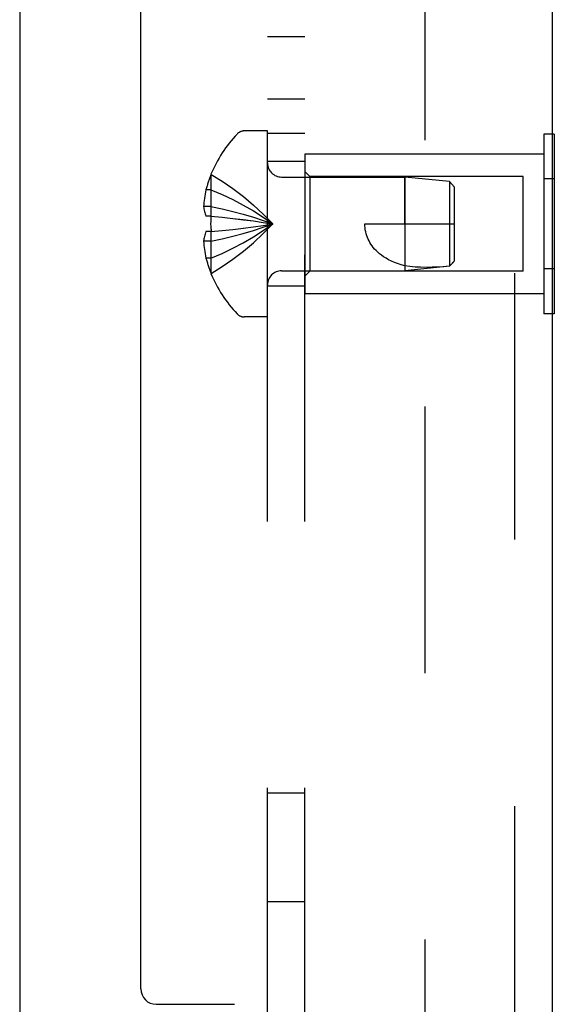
# Model space of a CAD drawing. Header units: inches. Extents: x 0 to 97.1, y 0 to 62.9.
# Tile 26 of 60: x 58.5 to 59.6, y 37.5 to 39.5. Entities that reach past the tile are written whole.
import ezdxf

# ---------------------------------------------------------------- set-up
doc = ezdxf.new("R2010")
doc.units = ezdxf.units.IN
doc.header["$LTSCALE"] = 5.342857
doc.header["$MEASUREMENT"] = 0
doc.linetypes.add('HIDDEN', pattern=[0.2, 0.1, -0.1])
doc.layers.get('0').update_dxf_attribs({"linetype": 'CONTINUOUS'})
for name, color, linetype in [('DEFAULT_2', 8, 'HIDDEN'), ('REAR_DOOR', 7, 'CONTINUOUS'), ('SUBPANEL', 7, 'CONTINUOUS')]:
    doc.layers.add(name, color=color, linetype=linetype)

msp = doc.modelspace()

# ---------------------------------------------------------------- linework, layer by layer
at = {"color": 3, "linetype": 'Continuous'}
msp.add_line((58.505346, 39.741072), (58.505346, 22.145072), dxfattribs=at)
at = {"layer": 'DEFAULT_2', "color": 8, "linetype": 'HIDDEN'}
msp.add_line((59.317854, 39.770494), (59.317854, 22.11565), dxfattribs=at)
at = {"layer": 'REAR_DOOR', "color": 3, "linetype": 'Continuous'}
for p, q in [((58.748268, 37.534572), (58.748268, 40.603072)), ((59.573268, 40.548072), (59.573268, 36.693072)), ((58.779268, 37.503572), (58.936268, 37.503572))]:
    msp.add_line(p, q, dxfattribs=at)
at = {"layer": 'REAR_DOOR', "color": 8, "linetype": 'HIDDEN'}
for p, q in [((59.498268, 21.338072), (59.498268, 40.548072)), ((59.002268, 39.254572), (58.955718, 39.254572)), ((59.002268, 38.881572), (59.002268, 39.254572)), ((59.556268, 39.248205), (59.556268, 38.887938)), ((59.573268, 39.248205), (59.556268, 39.248205)), ((59.077268, 39.208072), (59.077268, 38.928072)), ((59.556268, 39.208072), (59.077268, 39.208072)), ((58.889309, 39.167338), (58.888911, 39.167572)), ((58.888911, 39.166357), (58.889309, 39.167338)), ((58.888911, 39.166357), (58.888911, 39.083572)), ((59.087267, 39.163072), (59.077267, 39.173072)), ((59.087268, 39.163072), (59.087268, 38.973072)), ((59.514768, 39.163072), (59.087268, 39.163072)), ((59.514768, 38.973072), (59.514768, 39.163072)), ((59.030468, 39.162072), (59.277268, 39.162072)), ((59.277264, 39.068072), (59.277268, 39.162072)), ((59.367317, 39.153066), (59.277267, 39.162071)), ((59.277268, 39.162072), (59.277268, 38.974072)), ((59.367317, 39.153066), (59.367317, 38.983077)), ((59.377268, 39.142071), (59.367317, 39.153066)), ((59.573268, 39.158138), (59.556268, 39.158138)), ((58.888911, 39.136572), (58.878863, 39.136572)), ((59.377268, 38.994072), (59.377268, 39.142071)), ((58.888911, 39.102971), (58.873962, 39.102971)), ((58.888911, 39.083572), (58.878863, 39.083572)), ((58.889309, 39.083535), (58.888911, 39.083572)), ((58.888911, 39.083572), (58.911384, 39.081402)), ((59.197268, 39.068072), (59.377268, 39.068072)), ((58.888911, 39.052572), (58.878863, 39.052572)), ((58.888911, 39.052572), (58.911384, 39.054742)), ((58.889309, 39.052608), (58.888911, 39.052572)), ((58.888911, 39.052572), (58.888911, 38.969786)), ((58.889088, 39.057759), (58.889309, 39.052608)), ((58.911061, 39.054709), (58.932869, 39.057053)), ((58.932617, 39.057024), (58.953764, 39.059541)), ((58.95358, 39.059518), (58.974069, 39.062207)), ((58.888911, 39.033172), (58.873962, 39.033172)), ((58.888911, 38.999572), (58.878863, 38.999572)), ((59.377267, 38.994072), (59.367317, 38.983077)), ((59.367317, 38.983137), (59.374921, 38.991483)), ((58.888911, 38.969786), (58.889309, 38.968805)), ((58.889309, 38.968805), (58.888911, 38.968572)), ((59.030468, 38.974072), (59.277268, 38.974072)), ((59.087267, 38.973072), (59.077267, 38.963072)), ((59.514768, 38.973072), (59.087268, 38.973072)), ((59.367317, 38.983077), (59.277267, 38.974072)), ((59.573268, 38.978005), (59.556268, 38.978005)), ((59.556268, 38.928072), (59.077268, 38.928072)), ((59.573268, 38.887938), (59.556268, 38.887938)), ((59.002268, 38.881572), (58.955718, 38.881572))]:
    msp.add_line(p, q, dxfattribs=at)
at = {"layer": 'REAR_DOOR', "color": 7, "linetype": 'Continuous'}
for p, q in [((59.577268, 39.248205), (59.573268, 39.248205)), ((59.577268, 39.248205), (59.577268, 38.887938)), ((59.577268, 39.158138), (59.573268, 39.158138)), ((59.577268, 38.978005), (59.573268, 38.978005)), ((59.577268, 38.887938), (59.573268, 38.887938))]:
    msp.add_line(p, q, dxfattribs=at)
at = {"layer": 'REAR_DOOR', "color": 8, "linetype": 'HIDDEN'}
for points in [[(58.889309, 39.167338), (58.911384, 39.153642), (58.932869, 39.138806), (58.953764, 39.122831), (58.974069, 39.105717), (58.993785, 39.087464), (59.012911, 39.068072)], [(58.878863, 39.136572), (58.877868, 39.132111), (58.87699, 39.127737), (58.876234, 39.123454), (58.875588, 39.11925), (58.875043, 39.115122), (58.874595, 39.111045), (58.874233, 39.106992), (58.873962, 39.102971)], [(58.888911, 39.136572), (58.911061, 39.127127), (58.932617, 39.116894), (58.95358, 39.105872), (58.973951, 39.094061), (58.993727, 39.081461), (59.012911, 39.068072)], [(58.873962, 39.102971), (58.874247, 39.100553), (58.874626, 39.098131), (58.875097, 39.095704), (58.875662, 39.093276), (58.876321, 39.090846), (58.877074, 39.088417), (58.877921, 39.085993), (58.878863, 39.083572)], [(58.888911, 39.102971), (58.911061, 39.098159), (58.932617, 39.092946), (58.95358, 39.08733), (58.973951, 39.081313), (58.993727, 39.074893), (59.012911, 39.068072)], [(58.889088, 39.057759), (58.888955, 39.062902), (58.888911, 39.068072), (58.888955, 39.073241), (58.889088, 39.078384), (58.889309, 39.083535)], [(58.888911, 38.999572), (58.911061, 39.009016), (58.932617, 39.01925), (58.95358, 39.030272), (58.973951, 39.042083), (58.993727, 39.054683), (59.012911, 39.068072)], [(58.888911, 39.033172), (58.911061, 39.037984), (58.932617, 39.043198), (58.95358, 39.048813), (58.973951, 39.054831), (58.993727, 39.06125), (59.012911, 39.068072)], [(58.889309, 38.968805), (58.911384, 38.982502), (58.932869, 38.997338), (58.953764, 39.013312), (58.974069, 39.030426), (58.993785, 39.04868), (59.012911, 39.068072)], [(58.911061, 39.081435), (58.932869, 39.079091), (58.953764, 39.076602), (58.974069, 39.073936), (58.993785, 39.071093), (59.012911, 39.068072)], [(58.932617, 39.079119), (58.95358, 39.076625), (58.973951, 39.073952), (58.993727, 39.071101), (59.012911, 39.068072)], [(58.973951, 39.062191), (58.993727, 39.065042), (59.012911, 39.068072)], [(58.974069, 39.062207), (58.993785, 39.065051), (59.012911, 39.068072)], [(59.277264, 38.983979), (59.269905, 38.986115), (59.263002, 38.988426), (59.256563, 38.990906), (59.250566, 38.993539), (59.244989, 38.996312), (59.239831, 38.9992), (59.235088, 39.00218), (59.230746, 39.005227), (59.2268, 39.008308), (59.223211, 39.011421), (59.219947, 39.014555), (59.21698, 39.017708), (59.214283, 39.020876), (59.211833, 39.024067), (59.209604, 39.027283), (59.207579, 39.030542), (59.205733, 39.033861), (59.204061, 39.037266), (59.20254, 39.040799), (59.20119, 39.044447), (59.200018, 39.048219), (59.199039, 39.052088), (59.198269, 39.056034), (59.197712, 39.060031), (59.197379, 39.064043), (59.197268, 39.068072)], [(58.878863, 39.052572), (58.877921, 39.050151), (58.877074, 39.047726), (58.876321, 39.045298), (58.875662, 39.042868), (58.875097, 39.040439), (58.874626, 39.038013), (58.874247, 39.035591), (58.873962, 39.033172)], [(58.873962, 39.033172), (58.874233, 39.029152), (58.874595, 39.025098), (58.875043, 39.021021), (58.875588, 39.016893), (58.876234, 39.012689), (58.87699, 39.008406), (58.877868, 39.004033), (58.878863, 38.999572)], [(59.367317, 38.983137), (59.355811, 38.982202), (59.344208, 38.981519), (59.332451, 38.981065), (59.320754, 38.980908), (59.309258, 38.981107), (59.298095, 38.981671), (59.287454, 38.982632), (59.277264, 38.983979)]]:
    msp.add_lwpolyline(points, dxfattribs=at)
for centre, radius, start, end in [((59.131087, 39.068072), 0.26182, 136.486205, 157.664313), ((58.955718, 39.234572), 0.02, 90, 136.486205), ((59.030468, 39.190272), 0.0282, 180, 270), ((59.131087, 39.068072), 0.261361, 157.910623, 164.805888), ((59.131087, 39.068072), 0.261361, 195.194112, 202.089377), ((59.131087, 39.068072), 0.26182, 202.335687, 223.513795), ((59.030468, 38.945872), 0.0282, 90, 180), ((58.955718, 38.901572), 0.02, 223.513795, 270)]:
    msp.add_arc(centre, radius, start, end, dxfattribs=at)
at = {"layer": 'REAR_DOOR', "color": 3, "linetype": 'Continuous'}
msp.add_arc((58.779268, 37.534572), 0.031, 180, 270, dxfattribs=at)
at = {"layer": 'SUBPANEL', "color": 8, "linetype": 'HIDDEN'}
for p, q in [((59.002268, 22.443072), (59.002268, 39.443072)), ((59.077268, 39.443072), (59.002268, 39.443072)), ((59.077268, 22.443072), (59.077268, 39.443072)), ((59.077268, 39.318072), (59.002268, 39.318072)), ((59.077268, 39.249072), (59.002268, 39.249072)), ((59.077268, 39.193072), (59.002268, 39.193072)), ((59.077268, 38.943072), (59.002268, 38.943072)), ((59.077268, 37.927072), (59.002268, 37.927072)), ((59.077268, 37.709072), (59.002268, 37.709072))]:
    msp.add_line(p, q, dxfattribs=at)

doc.saveas('drawing.dxf')
